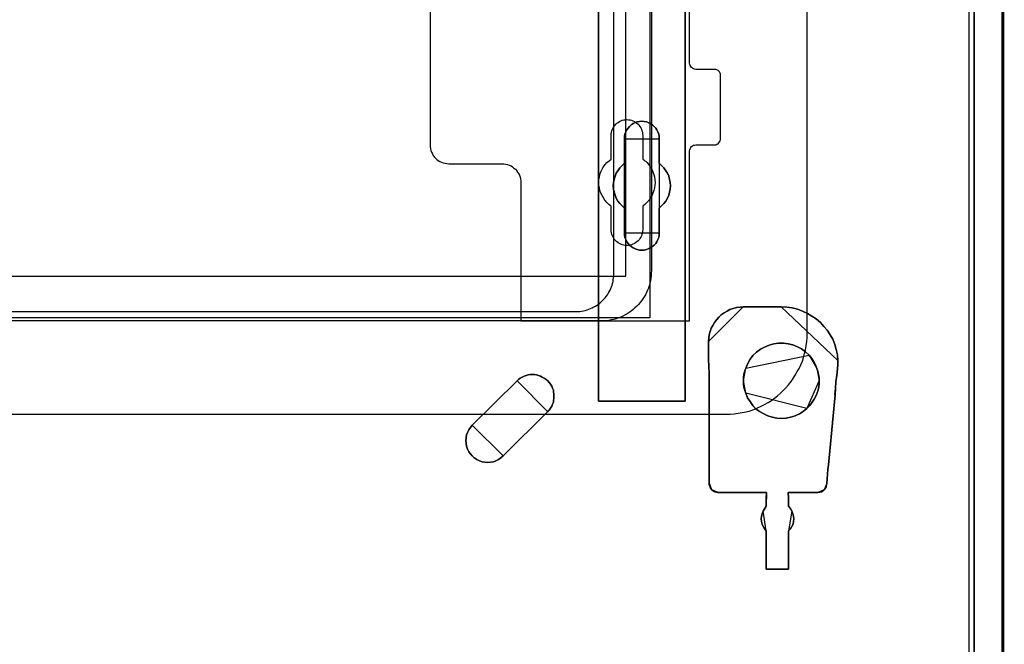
# Model space of a CAD drawing. Extents: x -631805 to -376315, y -40155 to 84873.
# Tile 21 of 256: x -617188 to -615622, y -37649 to -36656. Entities that reach past the tile are written whole.
import ezdxf

# ---------------------------------------------------------------- set-up
doc = ezdxf.new("R2010")
doc.units = 0
doc.header["$MEASUREMENT"] = 0
doc.layers.get('0').update_dxf_attribs({"color": 252})
for name, color, linetype in [('30', 7, 'Continuous'), ('5', 7, 'Continuous'), ('50', 7, 'Continuous')]:
    doc.layers.add(name, color=color, linetype=linetype)

# ---------------------------------------------------------------- blocks, each defined once
blk = doc.blocks.new('*U1009')
at = {"layer": '5', "color": 7}
for points in [[(448.001326, -801.193125), (448.001326, -20.806875)], [(443.311642, -20.805704), (443.311642, -801.191648)], [(443.311642, -801.191648), (443.311642, -20.805704)], [(397.375511, -523.253164), (397.375511, -648.762415), (397.375511, -673.216939), (397.375511, -743.189759), (397.375511, -748.275889), (396.756818, -748.275889), (384.176726, -748.275889), (383.558033, -748.275889), (383.558033, -743.189759), (383.558033, -435.658701)], [(383.557277, -435.658725), (383.557277, -743.18976), (383.557277, -748.275889), (384.176076, -748.275889), (396.758331, -748.275889), (397.377131, -748.275889), (397.377131, -743.18976), (397.377131, -743.18976), (397.377131, -673.216945), (397.377131, -648.762422), (397.377131, -523.253181)]]:
    blk.add_lwpolyline(points, dxfattribs=at)
at = {"layer": '5', "color": 59}
for points in [[(443.308991, -20.806406), (443.308991, -801.190946), (443.308991, -20.806406)], [(447.998674, -20.806406), (447.998674, -780.795001), (447.998674, -20.806406)]]:
    blk.add_lwpolyline(points, close=True, dxfattribs=at)
at = {"layer": '5', "color": 7}
for points in [[(383.557277, -743.18882), (383.557277, -435.65812), (383.557277, -743.18882)], [(397.37448, -673.21447), (397.37448, -743.18882), (397.37448, -673.21447)], [(393.251425, -721.510155), (393.199865, -721.869837), (393.148306, -722.229519), (392.993627, -722.537818), (392.838948, -722.8975), (392.684269, -723.154415), (392.42647, -723.462714), (392.168672, -723.668247), (391.859314, -723.873779), (391.498397, -724.027929), (391.189039, -724.130695), (390.828121, -724.233461), (390.467204, -724.233461), (390.106286, -724.233461), (389.745369, -724.130695), (389.436011, -724.027929), (389.075093, -723.873779), (388.765735, -723.668247), (388.507937, -723.462714), (388.301699, -723.154415), (388.09546, -722.8975), (387.940781, -722.537818), (387.786102, -722.229519), (387.734542, -721.869837), (387.734542, -721.510155), (387.734542, -717.553654), (387.322065, -717.193972), (386.961148, -716.83429), (386.65179, -716.423225), (386.393991, -715.960777), (386.239313, -715.498329), (386.084634, -715.03588), (385.981514, -714.522049), (385.929955, -714.008218), (385.981514, -713.494386), (386.084634, -712.980555), (386.239313, -712.466724), (386.393991, -712.004276), (386.65179, -711.59321), (386.961148, -711.130762), (387.322065, -710.77108), (387.734542, -710.411398), (387.734542, -706.50628), (387.734542, -706.146598), (387.786102, -705.786916), (387.940781, -705.427234), (388.09546, -705.118936), (388.301699, -704.810637), (388.507937, -704.553721), (388.765735, -704.296806), (389.075093, -704.091273), (389.436011, -703.937124), (389.745369, -703.834357), (390.106286, -703.782974), (390.467204, -703.731591), (390.828121, -703.782974), (391.189039, -703.834357), (391.498397, -703.937124), (391.859314, -704.091273), (392.168672, -704.296806), (392.42647, -704.553721), (392.684269, -704.810637), (392.838948, -705.118936), (392.993627, -705.427234), (393.148306, -705.786916), (393.199865, -706.146598), (393.251425, -706.50628), (393.251425, -710.411398), (393.612342, -710.77108), (393.97326, -711.130762), (394.282618, -711.59321), (394.540416, -712.004276), (394.746655, -712.466724), (394.849774, -712.980555), (394.952893, -713.494386), (395.004453, -714.008218), (394.952893, -714.522049), (394.849774, -715.03588), (394.746655, -715.498329), (394.540416, -715.960777), (394.282618, -716.423225), (393.97326, -716.83429), (393.612342, -717.193972), (393.251425, -717.553654), (393.251425, -721.510155)], [(393.251425, -717.553654), (393.612342, -717.193972), (393.97326, -716.83429), (394.282618, -716.423225), (394.540416, -715.960777), (394.746655, -715.498329), (394.849774, -715.03588), (394.952893, -714.522049), (395.004453, -714.008218), (394.952893, -713.494386), (394.849774, -712.980555), (394.746655, -712.466724), (394.540416, -712.004276), (394.282618, -711.59321), (393.97326, -711.130762), (393.612342, -710.77108), (393.251425, -710.411398), (393.251425, -706.50628), (393.199865, -706.146598), (393.148306, -705.786916), (392.993627, -705.427234), (392.838948, -705.118936), (392.684269, -704.810637), (392.42647, -704.553721), (392.168672, -704.296806), (391.859314, -704.091273), (391.498397, -703.937124), (391.189039, -703.834357), (390.828121, -703.782974), (390.467204, -703.731591), (390.106286, -703.782974), (389.745369, -703.834357), (389.436011, -703.937124), (389.075093, -704.091273), (388.765735, -704.296806), (388.507937, -704.553721), (388.301699, -704.810637), (388.09546, -705.118936), (387.940781, -705.427234), (387.786102, -705.786916), (387.734542, -706.146598), (387.734542, -706.50628), (387.734542, -710.411398), (387.322065, -710.77108), (386.961148, -711.130762), (386.65179, -711.59321), (386.393991, -712.004276), (386.239313, -712.466724), (386.084634, -712.980555), (385.981514, -713.494386), (385.929955, -714.008218), (385.981514, -714.522049), (386.084634, -715.03588), (386.239313, -715.498329), (386.393991, -715.960777), (386.65179, -716.423225), (386.961148, -716.83429), (387.322065, -717.193972), (387.734542, -717.553654), (387.734542, -721.510155), (387.734542, -721.869837), (387.786102, -722.229519), (387.940781, -722.537818), (388.09546, -722.8975), (388.301699, -723.154415), (388.507937, -723.462714), (388.765735, -723.668247), (389.075093, -723.873779), (389.436011, -724.027929), (389.745369, -724.130695), (390.106286, -724.233461), (390.467204, -724.233461), (390.828121, -724.233461), (391.189039, -724.130695), (391.498397, -724.027929), (391.859314, -723.873779), (392.168672, -723.668247), (392.42647, -723.462714), (392.684269, -723.154415), (392.838948, -722.8975), (392.993627, -722.537818), (393.148306, -722.229519), (393.199865, -721.869837), (393.251425, -721.510155), (393.251425, -717.553654)], [(393.251425, -717.553654), (393.612342, -717.193972), (393.97326, -716.83429), (394.282618, -716.423225), (394.540416, -715.960777), (394.746655, -715.498329), (394.849774, -715.03588), (394.952893, -714.522049), (395.004453, -714.008218), (394.952893, -713.494386), (394.849774, -712.980555), (394.746655, -712.466724), (394.540416, -712.004276), (394.282618, -711.59321), (393.97326, -711.130762), (393.612342, -710.77108), (393.251425, -710.411398), (393.251425, -706.50628), (393.199865, -706.146598), (393.148306, -705.786916), (392.993627, -705.427234), (392.838948, -705.118936), (392.684269, -704.810637), (392.42647, -704.553721), (392.168672, -704.296806), (391.859314, -704.091273), (391.498397, -703.937124), (391.189039, -703.834357), (390.828121, -703.782974), (390.467204, -703.731591), (390.106286, -703.782974), (389.745369, -703.834357), (389.436011, -703.937124), (389.075093, -704.091273), (388.765735, -704.296806), (388.507937, -704.553721), (388.301699, -704.810637), (388.09546, -705.118936), (387.940781, -705.427234), (387.786102, -705.786916), (387.734542, -706.146598), (387.734542, -706.50628), (387.734542, -710.411398), (387.322065, -710.77108), (386.961148, -711.130762), (386.65179, -711.59321), (386.393991, -712.004276), (386.239313, -712.466724), (386.084634, -712.980555), (385.981514, -713.494386), (385.929955, -714.008218), (385.981514, -714.522049), (386.084634, -715.03588), (386.239313, -715.498329), (386.393991, -715.960777), (386.65179, -716.423225), (386.961148, -716.83429), (387.322065, -717.193972), (387.734542, -717.553654), (387.734542, -721.510155), (387.734542, -721.869837), (387.786102, -722.229519), (387.940781, -722.537818), (388.09546, -722.8975), (388.301699, -723.154415), (388.507937, -723.462714), (388.765735, -723.668247), (389.075093, -723.873779), (389.436011, -724.027929), (389.745369, -724.130695), (390.106286, -724.233461), (390.467204, -724.233461), (390.828121, -724.233461), (391.189039, -724.130695), (391.498397, -724.027929), (391.859314, -723.873779), (392.168672, -723.668247), (392.42647, -723.462714), (392.684269, -723.154415), (392.838948, -722.8975), (392.993627, -722.537818), (393.148306, -722.229519), (393.199865, -721.869837), (393.251425, -721.510155), (393.251425, -717.553654)], [(393.252118, -706.509486), (393.200534, -706.149388), (393.14895, -705.789291), (392.994199, -705.429193), (392.839448, -705.120539), (392.684697, -704.811884), (392.426778, -704.554671), (392.16886, -704.297459), (391.859357, -704.091689), (391.498271, -703.937361), (391.188769, -703.834476), (390.827683, -703.783034), (390.466597, -703.731591), (390.105511, -703.783034), (389.744425, -703.834476), (389.434922, -703.937361), (389.073836, -704.091689), (388.764334, -704.297459), (388.506415, -704.554671), (388.30008, -704.811884), (388.093746, -705.120539), (387.938994, -705.429193), (387.784243, -705.789291), (387.73266, -706.149388), (387.73266, -706.509486), (393.252118, -706.509486)], [(387.73266, -710.412839), (387.73266, -706.506838), (387.73266, -710.412839)], [(393.249467, -706.506838), (393.249467, -710.412839), (393.249467, -706.506838)], [(387.735311, -710.41019), (387.322658, -710.769994), (386.961587, -711.129798), (386.652097, -711.592402), (386.394189, -712.003606), (386.239444, -712.466211), (386.084699, -712.980216), (385.981536, -713.494221), (385.929955, -714.008226), (385.981536, -714.522232), (386.084699, -715.036237), (386.239444, -715.498841), (386.394189, -715.961446), (386.652097, -716.424051), (386.961587, -716.835255), (387.322658, -717.195058), (387.735311, -717.554862), (387.735311, -710.41019)], [(393.249467, -717.554862), (393.610787, -717.195058), (393.972108, -716.835255), (394.281812, -716.424051), (394.539898, -715.961446), (394.746367, -715.498841), (394.849601, -715.036237), (394.952836, -714.522232), (395.004453, -714.008226), (394.952836, -713.494221), (394.849601, -712.980216), (394.746367, -712.466211), (394.539898, -712.003606), (394.281812, -711.592402), (393.972108, -711.129798), (393.610787, -710.769994), (393.249467, -710.41019), (393.249467, -717.554862)], [(387.73266, -721.508529), (387.73266, -717.552214), (387.73266, -721.508529)], [(393.249467, -717.552214), (393.249467, -721.508529), (393.249467, -717.552214)], [(387.73266, -721.505881), (387.73266, -721.866127), (387.784243, -722.226374), (387.938994, -722.535157), (388.093746, -722.895403), (388.30008, -723.152722), (388.506415, -723.461505), (388.764334, -723.66736), (389.073836, -723.873215), (389.434922, -724.027606), (389.744425, -724.130534), (390.105511, -724.233461), (390.466597, -724.233461), (390.827683, -724.233461), (391.188769, -724.130534), (391.498271, -724.027606), (391.859357, -723.873215), (392.16886, -723.66736), (392.426778, -723.461505), (392.684697, -723.152722), (392.839448, -722.895403), (392.994199, -722.535157), (393.14895, -722.226374), (393.200534, -721.866127), (393.252118, -721.505881), (387.73266, -721.505881)], [(406.605389, -733.27155), (406.089552, -733.322953), (405.522131, -733.374357), (405.006294, -733.528568), (404.490456, -733.682778), (404.026203, -733.939796), (403.561949, -734.196814), (403.097696, -734.505235), (402.73661, -734.86506), (402.375524, -735.276288), (402.014438, -735.73892), (401.756519, -736.201552), (401.498601, -736.664184), (401.343849, -737.178219), (401.189098, -737.692254), (401.137515, -738.20629), (401.085931, -738.771729), (406.605389, -733.27155)], [(401.189049, -747.503188), (401.189049, -758.703539), (401.189049, -759.320072), (401.189049, -759.936605), (401.189049, -760.553138), (401.189049, -761.169671), (401.189049, -761.477937), (401.292167, -761.786204), (401.395285, -762.09447), (401.601521, -762.351359), (401.807757, -762.505492), (402.065552, -762.659626), (402.323347, -762.711004), (402.581142, -762.762381), (410.314993, -762.762381), (410.314993, -762.762381), (410.314993, -762.762381), (410.314993, -762.967892), (410.263434, -763.48167), (410.263434, -764.971625), (410.005639, -765.331269), (409.747844, -765.742291), (409.593167, -766.153313), (409.490049, -766.564335), (409.43849, -766.975357), (409.490049, -767.386379), (409.593167, -767.797401), (409.747844, -768.208423), (409.95408, -768.568068), (410.263434, -768.876334), (410.263434, -774.990287), (413.821006, -774.990287), (413.821006, -768.876334), (414.13036, -768.568068), (414.336596, -768.208423), (414.542832, -767.797401), (414.594391, -767.386379), (414.64595, -766.975357), (414.594391, -766.564335), (414.491273, -766.153313), (414.336596, -765.742291), (414.13036, -765.331269), (413.821006, -764.971625), (413.821006, -763.48167), (413.769447, -762.967892), (413.769447, -762.762381), (413.769447, -762.762381), (413.769447, -762.762381), (418.461316, -762.762381), (418.77067, -762.711004), (419.028465, -762.659626), (419.286261, -762.505492), (419.492497, -762.351359), (419.647174, -762.145848), (419.801851, -761.888959), (419.85341, -761.580693), (419.904969, -761.323804), (419.956528, -760.604516), (420.008087, -759.833849), (420.059646, -759.114561), (420.162764, -758.395272), (421.193944, -747.246299), (421.245503, -746.218744), (421.348621, -745.191189), (421.503298, -744.112256), (421.606416, -743.084701), (421.657975, -742.41679), (421.657975, -741.800257), (421.606416, -740.875458), (421.40018, -740.053414), (421.142385, -739.23137), (420.833031, -738.409325), (420.420559, -737.690037), (419.956528, -736.970748), (419.440938, -736.354215), (418.873788, -735.737682), (418.203521, -735.172527), (417.533254, -734.710127), (416.811428, -734.299105), (416.038043, -733.939461), (415.213099, -733.631194), (414.388155, -733.425683), (413.511652, -733.322928), (412.635149, -733.27155), (406.602745, -733.27155), (406.087155, -733.322928), (405.520006, -733.374305), (405.004415, -733.528439), (404.488825, -733.682572), (404.024794, -733.939461), (403.560763, -734.19635), (403.096732, -734.504616), (402.735819, -734.86426), (402.374906, -735.275282), (402.013993, -735.737682), (401.756198, -736.200082), (401.498403, -736.662482), (401.343726, -737.176259), (401.189049, -737.690037), (401.13749, -738.203814), (401.085931, -738.76897), (401.085931, -741.594746), (401.189049, -743.906745), (401.189049, -747.503188)], [(401.085931, -741.594746), (401.085931, -738.76897), (401.13749, -738.203814), (401.189049, -737.690037), (401.343726, -737.176259), (401.498403, -736.662482), (401.756198, -736.200082), (402.013993, -735.737682), (402.374906, -735.275282), (402.735819, -734.86426), (403.096732, -734.504616), (403.560763, -734.19635), (404.024794, -733.939461), (404.488825, -733.682572), (405.004415, -733.528439), (405.520006, -733.374305), (406.087155, -733.322928), (406.602745, -733.27155), (412.635149, -733.27155), (413.511652, -733.322928), (414.388155, -733.425683), (415.213099, -733.631194), (416.038043, -733.939461), (416.811428, -734.299105), (417.533254, -734.710127), (418.203521, -735.172527), (418.873788, -735.737682), (419.440938, -736.354215), (419.956528, -736.970748), (420.420559, -737.690037), (420.833031, -738.409325), (421.142385, -739.23137), (421.40018, -740.053414), (421.606416, -740.875458), (421.657975, -741.800257), (421.657975, -742.41679), (421.606416, -743.084701), (421.503298, -744.112256), (421.348621, -745.191189), (421.245503, -746.218744), (421.193944, -747.246299), (420.162764, -758.395272), (420.059646, -759.114561), (420.008087, -759.833849), (419.956528, -760.604516), (419.904969, -761.323804), (419.85341, -761.580693), (419.801851, -761.888959), (419.647174, -762.145848), (419.492497, -762.351359), (419.286261, -762.505492), (419.028465, -762.659626), (418.77067, -762.711004), (418.461316, -762.762381), (413.769447, -762.762381), (413.769447, -762.762381), (413.769447, -762.762381), (413.769447, -762.967892), (413.821006, -763.48167), (413.821006, -764.971625), (414.13036, -765.331269), (414.336596, -765.742291), (414.491273, -766.153313), (414.594391, -766.564335), (414.64595, -766.975357), (414.594391, -767.386379), (414.542832, -767.797401), (414.336596, -768.208423), (414.13036, -768.568068), (413.821006, -768.876334), (413.821006, -774.990287), (410.263434, -774.990287), (410.263434, -768.876334), (409.95408, -768.568068), (409.747844, -768.208423), (409.593167, -767.797401), (409.490049, -767.386379), (409.43849, -766.975357), (409.490049, -766.564335), (409.593167, -766.153313), (409.747844, -765.742291), (410.005639, -765.331269), (410.263434, -764.971625), (410.263434, -763.48167), (410.314993, -762.967892), (410.314993, -762.762381), (410.314993, -762.762381), (410.314993, -762.762381), (402.581142, -762.762381), (402.323347, -762.711004), (402.065552, -762.659626), (401.807757, -762.505492), (401.601521, -762.351359), (401.395285, -762.09447), (401.292167, -761.786204), (401.189049, -761.477937), (401.189049, -761.169671), (401.189049, -760.553138), (401.189049, -759.936605), (401.189049, -759.320072), (401.189049, -758.703539), (401.189049, -747.503188), (401.189049, -743.906745), (401.085931, -741.594746)], [(412.636497, -733.27155), (406.602738, -733.27155), (412.636497, -733.27155)], [(421.657975, -741.803845), (421.606408, -740.878656), (421.400143, -740.056266), (421.14231, -739.233876), (420.832912, -738.411486), (420.42038, -737.691895), (419.956282, -736.972304), (419.440618, -736.355512), (418.873387, -735.738719), (418.203023, -735.173326), (417.532659, -734.710732), (416.810729, -734.299537), (416.037232, -733.939742), (415.212169, -733.631345), (414.387106, -733.425748), (413.510476, -733.322949), (412.633846, -733.27155), (421.657975, -741.803845)], [(401.085931, -741.59729), (401.085931, -738.769081), (401.085931, -741.59729)], [(407.014058, -742.982436), (406.859365, -743.444882), (406.704672, -743.958711), (406.653108, -744.472541), (406.653108, -744.98637), (406.653108, -745.500199), (406.704672, -746.014029), (406.859365, -746.527858), (407.014058, -746.990305), (407.27188, -747.709666), (407.684395, -748.326261), (408.09691, -748.942856), (408.612554, -749.456685), (409.179762, -749.919132), (409.850099, -750.278812), (410.520435, -750.58711), (411.190772, -750.792642), (411.964238, -750.94679), (412.686139, -750.998173), (413.40804, -750.94679), (414.129941, -750.792642), (414.851842, -750.58711), (415.522179, -750.278812), (416.140952, -749.867749), (416.70816, -749.405302), (417.172239, -748.942856), (417.584754, -748.429027), (417.89414, -747.915197), (418.203526, -747.349985), (418.358219, -746.938922), (418.512912, -746.476475), (418.616041, -745.962646), (418.667606, -745.500199), (418.667606, -744.98637), (418.667606, -744.472541), (418.564477, -744.010094), (418.461348, -743.496265), (418.306655, -743.033819), (418.100398, -742.468606), (417.791011, -741.903394), (417.481625, -741.440948), (417.06911, -740.927118), (416.501902, -740.413289), (415.88313, -739.950843), (415.212793, -739.591162), (414.490892, -739.282864), (413.768991, -739.128716), (412.995525, -739.02595), (412.22206, -739.02595), (411.448594, -739.128716), (410.726693, -739.334247), (410.004792, -739.642545), (409.334455, -740.002226), (408.715682, -740.464672), (408.148474, -740.978501), (407.684395, -741.595096), (407.323445, -742.263075), (407.014058, -742.982436)], [(407.014058, -742.982436), (406.859365, -743.444882), (406.704672, -743.958711), (406.653108, -744.472541), (406.653108, -744.98637), (406.653108, -745.500199), (406.704672, -746.014029), (406.859365, -746.527858), (407.014058, -746.990305), (407.27188, -747.709666), (407.684395, -748.326261), (408.09691, -748.942856), (408.612554, -749.456685), (409.179762, -749.919132), (409.850099, -750.278812), (410.520435, -750.58711), (411.190772, -750.792642), (411.964238, -750.94679), (412.686139, -750.998173), (413.40804, -750.94679), (414.129941, -750.792642), (414.851842, -750.58711), (415.522179, -750.278812), (416.140952, -749.867749), (416.70816, -749.405302), (417.172239, -748.942856), (417.584754, -748.429027), (417.89414, -747.915197), (418.203526, -747.349985), (418.358219, -746.938922), (418.512912, -746.476475), (418.616041, -745.962646), (418.667606, -745.500199), (418.667606, -744.98637), (418.667606, -744.472541), (418.564477, -744.010094), (418.461348, -743.496265), (418.306655, -743.033819), (418.100398, -742.468606), (417.791011, -741.903394), (417.481625, -741.440948), (417.06911, -740.927118), (416.501902, -740.413289), (415.88313, -739.950843), (415.212793, -739.591162), (414.490892, -739.282864), (413.768991, -739.128716), (412.995525, -739.02595), (412.22206, -739.02595), (411.448594, -739.128716), (410.726693, -739.334247), (410.004792, -739.642545), (409.334455, -740.002226), (408.715682, -740.464672), (408.148474, -740.978501), (407.684395, -741.595096), (407.323445, -742.263075), (407.014058, -742.982436)], [(407.014058, -746.990305), (406.859365, -746.527858), (406.704672, -746.014029), (406.653108, -745.500199), (406.653108, -744.98637), (406.653108, -744.472541), (406.704672, -743.958711), (406.859365, -743.444882), (407.014058, -742.982436), (407.323445, -742.263075), (407.684395, -741.595096), (408.148474, -740.978501), (408.715682, -740.464672), (409.334455, -740.002226), (410.004792, -739.642545), (410.726693, -739.334247), (411.448594, -739.128716), (412.22206, -739.02595), (412.995525, -739.02595), (413.768991, -739.128716), (414.490892, -739.282864), (415.212793, -739.591162), (415.88313, -739.950843), (416.501902, -740.413289), (417.06911, -740.927118), (417.481625, -741.440948), (417.791011, -741.903394), (418.100398, -742.468606), (418.306655, -743.033819), (418.461348, -743.496265), (418.564477, -744.010094), (418.667606, -744.472541), (418.667606, -744.98637), (418.667606, -745.500199), (418.616041, -745.962646), (418.512912, -746.476475), (418.358219, -746.938922), (418.203526, -747.349985), (417.89414, -747.915197), (417.584754, -748.429027), (417.172239, -748.942856), (416.70816, -749.405302), (416.140952, -749.867749), (415.522179, -750.278812), (414.851842, -750.58711), (414.129941, -750.792642), (413.40804, -750.94679), (412.686139, -750.998173), (411.964238, -750.94679), (411.190772, -750.792642), (410.520435, -750.58711), (409.850099, -750.278812), (409.179762, -749.919132), (408.612554, -749.456685), (408.09691, -748.942856), (407.684395, -748.326261), (407.27188, -747.709666), (407.014058, -746.990305)], [(417.069031, -740.928309), (416.501804, -740.414158), (415.883011, -739.951422), (415.212652, -739.591516), (414.490727, -739.283025), (413.768803, -739.12878), (412.995312, -739.02595), (412.221821, -739.02595), (411.44833, -739.12878), (410.726405, -739.33444), (410.00448, -739.642931), (409.334121, -740.002837), (408.715329, -740.465573), (408.148102, -740.979724), (407.684007, -741.596705), (407.323045, -742.265102), (407.013649, -742.984913), (417.069031, -740.928309)], [(401.191972, -747.505282), (401.191972, -743.907501), (401.085931, -741.594642), (401.191972, -747.505282)], [(418.307065, -743.035228), (418.100284, -742.469689), (417.790112, -741.904151), (417.479941, -741.441438), (417.066379, -740.927312), (418.307065, -743.035228)], [(421.604954, -743.088191), (421.657975, -742.418954), (421.657975, -741.801196), (421.604954, -743.088191)], [(383.557277, -743.186172), (383.557277, -748.275889), (383.557277, -743.186172)], [(397.37448, -743.186172), (397.37448, -748.275889), (397.37448, -743.186172)], [(407.0163, -742.982265), (406.860646, -743.444874), (406.704992, -743.958884), (406.653108, -744.472894), (406.653108, -744.986904), (407.0163, -742.982265)], [(418.667606, -744.986904), (418.667606, -744.472608), (418.563836, -744.009742), (418.460067, -743.495446), (418.304414, -743.03258), (418.667606, -744.986904)], [(421.607605, -743.085543), (421.503552, -744.113412), (421.347472, -745.192674), (421.243419, -746.220543), (421.191392, -747.248413), (421.607605, -743.085543)], [(370.619867, -745.037453), (363.504758, -752.077269), (363.195406, -752.436968), (362.937612, -752.796667), (362.731377, -753.207751), (362.5767, -753.618835), (362.525142, -754.081305), (362.473583, -754.543775), (362.525142, -754.954859), (362.5767, -755.417328), (362.731377, -755.879798), (362.937612, -756.290882), (363.195406, -756.650581), (363.504758, -756.958894), (363.814111, -757.267207), (364.226581, -757.524135), (364.639051, -757.729677), (365.051521, -757.883834), (365.51555, -757.935219), (365.979579, -757.986605), (366.392049, -757.935219), (366.856078, -757.883834), (367.268548, -757.729677), (367.681018, -757.524135), (368.041929, -757.267207), (368.402841, -756.958894), (375.51795, -749.919077), (375.724185, -749.66215), (375.93042, -749.353837), (376.136655, -749.045523), (376.239773, -748.73721), (376.394449, -748.428897), (376.446008, -748.120584), (376.497566, -747.812271), (376.497566, -747.452572), (376.497566, -747.144259), (376.446008, -746.78456), (376.394449, -746.476247), (376.239773, -746.167934), (376.136655, -745.859621), (375.93042, -745.551308), (375.724185, -745.29438), (375.51795, -745.037453), (375.260156, -744.780525), (374.950804, -744.574983), (374.641451, -744.420826), (374.332098, -744.26667), (374.022746, -744.163899), (373.713393, -744.061128), (373.404041, -744.009742), (373.043129, -744.009742), (372.733777, -744.009742), (372.372865, -744.061128), (372.063513, -744.163899), (371.75416, -744.26667), (371.444808, -744.420826), (371.135455, -744.574983), (370.877661, -744.780525), (370.619867, -745.037453)], [(370.619867, -745.037453), (363.504758, -752.077269), (363.195406, -752.436968), (362.937612, -752.796667), (362.731377, -753.207751), (362.5767, -753.618835), (362.525142, -754.081305), (362.473583, -754.543775), (362.525142, -754.954859), (362.5767, -755.417328), (362.731377, -755.879798), (362.937612, -756.290882), (363.195406, -756.650581), (363.504758, -756.958894), (363.814111, -757.267207), (364.226581, -757.524135), (364.639051, -757.729677), (365.051521, -757.883834), (365.51555, -757.935219), (365.979579, -757.986605), (366.392049, -757.935219), (366.856078, -757.883834), (367.268548, -757.729677), (367.681018, -757.524135), (368.041929, -757.267207), (368.402841, -756.958894), (375.51795, -749.919077), (375.724185, -749.66215), (375.93042, -749.353837), (376.136655, -749.045523), (376.239773, -748.73721), (376.394449, -748.428897), (376.446008, -748.120584), (376.497566, -747.812271), (376.497566, -747.452572), (376.497566, -747.144259), (376.446008, -746.78456), (376.394449, -746.476247), (376.239773, -746.167934), (376.136655, -745.859621), (375.93042, -745.551308), (375.724185, -745.29438), (375.51795, -745.037453), (375.260156, -744.780525), (374.950804, -744.574983), (374.641451, -744.420826), (374.332098, -744.26667), (374.022746, -744.163899), (373.713393, -744.061128), (373.404041, -744.009742), (373.043129, -744.009742), (372.733777, -744.009742), (372.372865, -744.061128), (372.063513, -744.163899), (371.75416, -744.26667), (371.444808, -744.420826), (371.135455, -744.574983), (370.877661, -744.780525), (370.619867, -745.037453)], [(363.504758, -752.077269), (370.619867, -745.037453), (370.877661, -744.780525), (371.135455, -744.574983), (371.444808, -744.420826), (371.75416, -744.26667), (372.063513, -744.163899), (372.372865, -744.061128), (372.733777, -744.009742), (373.043129, -744.009742), (373.404041, -744.009742), (373.713393, -744.061128), (374.022746, -744.163899), (374.332098, -744.26667), (374.641451, -744.420826), (374.950804, -744.574983), (375.260156, -744.780525), (375.51795, -745.037453), (375.724185, -745.29438), (375.93042, -745.551308), (376.136655, -745.859621), (376.239773, -746.167934), (376.394449, -746.476247), (376.446008, -746.78456), (376.497566, -747.144259), (376.497566, -747.452572), (376.497566, -747.812271), (376.446008, -748.120584), (376.394449, -748.428897), (376.239773, -748.73721), (376.136655, -749.045523), (375.93042, -749.353837), (375.724185, -749.66215), (375.51795, -749.919077), (368.402841, -756.958894), (368.041929, -757.267207), (367.681018, -757.524135), (367.268548, -757.729677), (366.856078, -757.883834), (366.392049, -757.935219), (365.979579, -757.986605), (365.51555, -757.935219), (365.051521, -757.883834), (364.639051, -757.729677), (364.226581, -757.524135), (363.814111, -757.267207), (363.504758, -756.958894), (363.195406, -756.650581), (362.937612, -756.290882), (362.731377, -755.879798), (362.5767, -755.417328), (362.525142, -754.954859), (362.473583, -754.543775), (362.525142, -754.081305), (362.5767, -753.618835), (362.731377, -753.207751), (362.937612, -752.796667), (363.195406, -752.436968), (363.504758, -752.077269)], [(363.502185, -752.078613), (370.620218, -745.037219), (363.502185, -752.078613)], [(375.517567, -749.920382), (375.723882, -749.663398), (375.930198, -749.355016), (376.136514, -749.046635), (376.239672, -748.738254), (376.394409, -748.429873), (376.445987, -748.121492), (376.497566, -747.81311), (376.497566, -747.453332), (376.497566, -747.144951), (376.445987, -746.785173), (376.394409, -746.476792), (376.239672, -746.168411), (376.136514, -745.860029), (375.930198, -745.551648), (375.723882, -745.294664), (375.517567, -745.037679), (375.259672, -744.780695), (374.950198, -744.575108), (374.640725, -744.420917), (374.331251, -744.266726), (374.021777, -744.163933), (373.712304, -744.061139), (373.40283, -744.009742), (373.041777, -744.009742), (372.732304, -744.009742), (372.371251, -744.061139), (372.061778, -744.163933), (371.752304, -744.266726), (371.44283, -744.420917), (371.133357, -744.575108), (370.875462, -744.780695), (370.617567, -745.037679), (375.517567, -749.920382)], [(406.653108, -744.984256), (406.653108, -745.498945), (406.704992, -746.013634), (406.860646, -746.528323), (407.0163, -746.991543), (406.653108, -744.984256)], [(416.705838, -749.406644), (417.170468, -748.943836), (417.583471, -748.429604), (417.893224, -747.915373), (418.202977, -747.349719), (418.357853, -746.938334), (418.512729, -746.475526), (418.61598, -745.961295), (418.667606, -745.498487), (418.667606, -744.984256), (416.705838, -749.406644)], [(384.177619, -748.273241), (383.557277, -748.273241), (384.177619, -748.273241)], [(396.756788, -748.273241), (384.177619, -748.273241), (396.756788, -748.273241)], [(396.754137, -748.273241), (397.377131, -748.273241), (396.754137, -748.273241)], [(401.189321, -758.70425), (401.189321, -747.502634), (401.189321, -758.70425)], [(407.013649, -746.988895), (407.27149, -747.708509), (407.684037, -748.325321), (408.096583, -748.942133), (408.612266, -749.456143), (409.179517, -749.918752), (409.849905, -750.278559), (410.520293, -750.586965), (411.190681, -750.792569), (411.964206, -750.946772), (412.686162, -750.998173), (413.408118, -750.946772), (414.130074, -750.792569), (414.852031, -750.586965), (415.522419, -750.278559), (416.141238, -749.867351), (416.70849, -749.404742), (407.013649, -746.988895)], [(420.160139, -758.397066), (421.194043, -747.245764), (420.160139, -758.397066)], [(375.516683, -749.917734), (368.401301, -756.959128), (375.516683, -749.917734)], [(363.504951, -752.075965), (363.195541, -752.435743), (362.937699, -752.795521), (362.731425, -753.206696), (362.57672, -753.617871), (362.525151, -754.080443), (362.473583, -754.543014), (362.525151, -754.954189), (362.57672, -755.416761), (362.731425, -755.879333), (362.937699, -756.290508), (363.195541, -756.650286), (363.504951, -756.958667), (363.814362, -757.267049), (364.226909, -757.524033), (364.639457, -757.72962), (365.052004, -757.883811), (365.51612, -757.935208), (365.980236, -757.986605), (366.392783, -757.935208), (366.856899, -757.883811), (367.269446, -757.72962), (367.681994, -757.524033), (368.042973, -757.267049), (368.403952, -756.958667), (363.504951, -752.075965)], [(401.189321, -761.169664), (401.189321, -760.552649), (401.189321, -759.935633), (401.189321, -759.318617), (401.189321, -758.701601), (401.189321, -761.169664)], [(420.16279, -758.394418), (420.05887, -759.114432), (420.006909, -759.834446), (419.954949, -760.60589), (419.902989, -761.325904), (420.16279, -758.394418)], [(401.189321, -761.169664), (401.189321, -761.47846), (401.292712, -761.787256), (401.396102, -762.096051), (401.602883, -762.353381), (401.189321, -761.169664)], [(401.600232, -762.350733), (401.807292, -762.505649), (402.066117, -762.660565), (402.324942, -762.712204), (402.583767, -762.763842), (401.600232, -762.350733)], [(418.458174, -762.763842), (418.768345, -762.712204), (419.026821, -762.660565), (419.285297, -762.505649), (419.492078, -762.350733), (418.458174, -762.763842)], [(419.489427, -762.353381), (419.645507, -762.147356), (419.801586, -761.889825), (419.853613, -761.580787), (419.90564, -761.323256), (419.489427, -762.353381)], [(402.581116, -762.761194), (410.31684, -762.761194), (402.581116, -762.761194)], [(410.261169, -764.972388), (410.261169, -763.481118), (410.31684, -762.966887), (410.31684, -762.761194), (410.31684, -762.761194), (410.31684, -762.761194), (410.261169, -764.972388)], [(413.76849, -762.761194), (418.460825, -762.761194), (413.76849, -762.761194)], [(413.821511, -764.972388), (413.821511, -763.481118), (413.76849, -762.966887), (413.76849, -762.761194), (413.76849, -762.761194), (413.76849, -762.761194), (413.821511, -764.972388)], [(409.746867, -765.740347), (409.591782, -766.151894), (409.488391, -766.56344), (409.436696, -766.974987), (409.488391, -767.386533), (409.591782, -767.798079), (409.746867, -768.209626), (409.953648, -768.569729), (410.26382, -768.878389), (409.746867, -765.740347)], [(410.26382, -764.96974), (410.005343, -765.330592), (409.746867, -765.742995), (410.26382, -764.96974)], [(414.338463, -765.742995), (414.130622, -765.330592), (413.81886, -764.96974), (414.338463, -765.742995)], [(413.81886, -768.878389), (414.129031, -768.569729), (414.335812, -768.209626), (414.542593, -767.798079), (414.594288, -767.386533), (414.645983, -766.974987), (414.594288, -766.56344), (414.490897, -766.151894), (414.335812, -765.740347), (413.81886, -768.878389)], [(410.261169, -774.990287), (410.261169, -768.875741), (410.261169, -774.990287)], [(413.81886, -768.875741), (413.81886, -774.990287), (413.81886, -768.875741)], [(410.261169, -774.987639), (413.821511, -774.987639), (410.261169, -774.987639)]]:
    blk.add_lwpolyline(points, close=True, dxfattribs=at)
at = {"layer": '50', "color": 7}
for points in [[(447.768034, -801.133213), (447.768034, -20.558787)], [(442.54019, -801.136518), (442.54019, -20.552831)], [(43.917459, -750.333491), (403.826716, -750.333491), (404.494261, -750.333491), (405.161806, -750.282147), (405.778001, -750.179459), (406.445545, -750.076771), (407.06174, -749.922739), (407.677935, -749.768706), (408.29413, -749.56333), (408.858976, -749.30661), (409.423821, -749.049889), (409.988667, -748.793169), (410.553512, -748.485104), (411.067008, -748.125696), (411.580504, -747.766287), (412.04265, -747.406878), (412.504797, -746.996126), (412.966943, -746.534029), (413.37774, -746.123276), (413.788536, -745.66118), (414.199333, -745.147739), (414.55878, -744.634298), (414.866878, -744.120857), (415.174975, -743.556072), (415.483073, -743.042631), (415.739821, -742.477846), (415.996569, -741.913061), (416.201967, -741.296932), (416.356016, -740.680803), (416.510064, -740.064674), (416.612764, -739.448545), (416.715463, -738.781072), (416.766812, -738.113599), (416.766812, -737.446126), (416.766812, -423.785117)], [(55.98194, -85.921426), (391.762235, -85.921426), (391.762235, -735.000783), (55.98194, -735.000783), (55.98194, -85.921426)], [(59.825943, -728.385739), (387.918232, -728.385739), (387.918232, -441.457538), (59.825943, -441.457538), (59.825943, -728.385739)]]:
    blk.add_lwpolyline(points, dxfattribs=at)
blk = doc.blocks.new('*U1034')
at = {"layer": '50', "color": 7}
for points in [[(392.000828, -668.474215), (392.000828, -727.491012), (391.979828, -727.911359), (391.958828, -728.310689), (391.916828, -728.710019), (391.832828, -729.10935), (391.748828, -729.50868), (391.643828, -729.886993), (391.517828, -730.265305), (391.370828, -730.622601), (391.202828, -730.979896), (391.034827, -731.316174), (390.845827, -731.652452), (390.635827, -731.98873), (390.404827, -732.303991), (390.173827, -732.598234), (389.921826, -732.892478), (389.648826, -733.165704), (389.375826, -733.417912), (389.081826, -733.670121), (388.787825, -733.922329), (388.472825, -734.132503), (388.136825, -734.342677), (387.800824, -734.531833), (387.464824, -734.720989), (387.107824, -734.868111), (386.750823, -735.015233), (386.372823, -735.141337), (385.994823, -735.246424), (385.595822, -735.330493), (385.217822, -735.414563), (384.818821, -735.456598), (384.419821, -735.498632), (383.999821, -735.498632), (64.001505, -735.498632)], [(67.968952, -734.007732), (379.969373, -734.007732), (380.284376, -733.986714), (380.599379, -733.965696), (380.893383, -733.923661), (381.187386, -733.881625), (381.481389, -733.818572), (381.775392, -733.734501), (382.048395, -733.629412), (382.321398, -733.524323), (382.594401, -733.419235), (382.846404, -733.27211), (383.098407, -733.146004), (383.35041, -732.977862), (383.581412, -732.80972), (383.812415, -732.641577), (384.022417, -732.452418), (384.232419, -732.24224), (384.442422, -732.05308), (384.631424, -731.821885), (384.820426, -731.59069), (384.988428, -731.359494), (385.135429, -731.128299), (385.282431, -730.876086), (385.408432, -730.602855), (385.534434, -730.350642), (385.639435, -730.077411), (385.744436, -729.80418), (385.828437, -729.509931), (385.891437, -729.215683), (385.933438, -728.921434), (385.975438, -728.627186), (385.996439, -728.311919), (386.017439, -727.996653), (386.017439, -592.999588)]]:
    blk.add_lwpolyline(points, dxfattribs=at)
blk = doc.blocks.new('*U1035')
at = {"layer": '30', "color": 7}
for points in [[(356.795062, -613.503202), (356.795062, -707.493038), (356.817439, -707.785701), (356.862192, -708.078364), (356.929322, -708.371027), (357.018828, -708.641178), (357.153087, -708.911328), (357.287346, -709.158966), (357.466359, -709.384091), (357.667748, -709.609217), (357.869137, -709.789317), (358.092902, -709.969417), (358.339044, -710.127005), (358.607563, -710.239568), (358.876081, -710.35213), (359.166976, -710.419668), (359.480248, -710.464693), (359.771143, -710.487205), (368.251854, -710.487205), (368.542749, -710.509718), (368.856021, -710.554743), (369.124539, -710.622281), (369.393058, -710.734843), (369.661577, -710.847406), (369.907719, -711.004994), (370.131484, -711.185094), (370.355249, -711.365194), (370.534262, -711.59032), (370.713274, -711.815445), (370.86991, -712.063083), (371.004169, -712.333233), (371.093675, -712.603384), (371.160805, -712.896047), (371.205558, -713.18871), (371.227935, -713.481373), (371.227935, -735.498632), (398.057414, -735.498632), (398.057414, -708.506102), (398.07979, -708.280977), (398.14692, -708.100877), (398.236426, -707.920776), (398.370685, -707.763189), (398.504945, -707.650626), (398.683957, -707.560576), (398.862969, -707.515551), (399.064358, -707.493038), (402.062815, -707.493038), (402.241828, -707.470526), (402.42084, -707.402988), (402.599852, -707.312938), (402.734112, -707.177863), (402.845995, -707.020275), (402.935501, -706.862687), (402.980254, -706.660074), (403.00263, -706.457462), (403.00263, -696.439383), (402.980254, -696.259283), (402.935501, -696.079183), (402.845995, -695.899082), (402.734112, -695.764007), (402.599852, -695.651444), (402.42084, -695.561394), (402.241828, -695.516369), (402.062815, -695.493857), (399.064358, -695.493857), (398.862969, -695.471344), (398.683957, -695.403807), (398.504945, -695.313756), (398.370685, -695.178681), (398.236426, -695.043606), (398.14692, -694.863506), (398.07979, -694.683405), (398.057414, -694.480793), (398.057414, -626.515448)], [(356.795062, -613.503202), (356.795062, -707.493038), (356.817439, -707.785701), (356.862192, -708.078364), (356.929322, -708.371027), (357.018828, -708.641178), (357.153087, -708.911328), (357.287346, -709.158966), (357.466359, -709.384091), (357.667748, -709.609217), (357.869137, -709.789317), (358.092902, -709.969417), (358.339044, -710.127005), (358.607563, -710.239568), (358.876081, -710.35213), (359.166976, -710.419668), (359.480248, -710.464693), (359.771143, -710.487205), (368.251854, -710.487205), (368.542749, -710.509718), (368.856021, -710.554743), (369.124539, -710.622281), (369.393058, -710.734843), (369.661577, -710.847406), (369.907719, -711.004994), (370.131484, -711.185094), (370.355249, -711.365194), (370.534262, -711.59032), (370.713274, -711.815445), (370.86991, -712.063083), (371.004169, -712.333233), (371.093675, -712.603384), (371.160805, -712.896047), (371.205558, -713.18871), (371.227935, -713.481373), (371.227935, -735.498632), (398.057414, -735.498632), (398.057414, -708.506102), (398.07979, -708.280977), (398.14692, -708.100877), (398.236426, -707.920776), (398.370685, -707.763189), (398.504945, -707.650626), (398.683957, -707.560576), (398.862969, -707.515551), (399.064358, -707.493038), (402.062815, -707.493038), (402.241828, -707.470526), (402.42084, -707.402988), (402.599852, -707.312938), (402.734112, -707.177863), (402.845995, -707.020275), (402.935501, -706.862687), (402.980254, -706.660074), (403.00263, -706.457462), (403.00263, -696.439383), (402.980254, -696.259283), (402.935501, -696.079183), (402.845995, -695.899082), (402.734112, -695.764007), (402.599852, -695.651444), (402.42084, -695.561394), (402.241828, -695.516369), (402.062815, -695.493857), (399.064358, -695.493857), (398.862969, -695.471344), (398.683957, -695.403807), (398.504945, -695.313756), (398.370685, -695.178681), (398.236426, -695.043606), (398.14692, -694.863506), (398.07979, -694.683405), (398.057414, -694.480793), (398.057414, -626.515448)], [(385.593114, -720.978235), (385.593114, -717.240727), (385.414063, -717.105637), (385.235012, -716.948031), (385.055961, -716.790425), (384.899291, -716.63282), (384.608333, -716.295093), (384.362138, -715.934851), (384.138324, -715.552094), (383.959273, -715.169337), (383.802604, -714.74155), (383.713078, -714.336278), (383.645934, -713.908491), (383.623553, -713.458189), (383.645934, -713.030402), (383.713078, -712.602615), (383.802604, -712.174828), (383.959273, -711.769556), (384.048799, -711.56692), (384.138324, -711.364284), (384.250231, -711.161648), (384.362138, -710.959012), (384.630715, -710.621286), (384.921673, -710.306074), (385.257393, -710.013378), (385.593114, -709.743196), (385.593114, -705.983173), (385.615495, -705.735507), (385.637877, -705.487841), (385.705021, -705.240175), (385.794546, -705.015024), (385.906453, -704.789873), (386.01836, -704.587237), (386.17503, -704.407116), (386.331699, -704.20448), (386.51075, -704.046874), (386.712183, -703.911783), (386.913615, -703.776693), (387.137429, -703.664117), (387.361243, -703.574057), (387.607438, -703.529027), (387.853633, -703.483996), (388.099828, -703.461481), (388.346023, -703.483996), (388.592218, -703.529027), (388.838414, -703.574057), (389.062227, -703.664117), (389.286041, -703.776693), (389.487473, -703.911783), (389.688906, -704.046874), (389.867957, -704.20448), (390.024626, -704.407116), (390.158915, -704.587237), (390.293203, -704.789873), (390.40511, -705.015024), (390.494635, -705.240175), (390.56178, -705.487841), (390.584161, -705.735507), (390.606542, -705.983173), (390.606542, -709.743196), (390.785593, -709.878287), (390.964644, -710.013378), (391.143695, -710.148468), (391.300365, -710.306074), (391.591323, -710.643801), (391.837518, -711.004042), (392.061332, -711.364284), (392.240383, -711.769556), (392.374671, -712.174828), (392.486578, -712.5801), (392.553722, -713.030402), (392.576103, -713.458189), (392.553722, -713.885976), (392.486578, -714.336278), (392.397052, -714.764066), (392.240383, -715.191853), (392.061332, -715.597125), (391.815137, -716.002396), (391.568941, -716.362638), (391.255602, -716.67785), (390.942263, -716.970546), (390.606542, -717.240727), (390.606542, -720.978235), (390.584161, -721.225902), (390.56178, -721.473568), (390.494635, -721.721234), (390.40511, -721.946385), (390.293203, -722.171536), (390.158915, -722.374172), (390.024626, -722.576808), (389.867957, -722.756929), (389.688906, -722.914535), (389.487473, -723.07214), (389.286041, -723.184716), (389.062227, -723.297292), (388.838414, -723.387352), (388.592218, -723.454897), (388.346023, -723.499928), (388.099828, -723.499928), (387.853633, -723.499928), (387.607438, -723.454897), (387.361243, -723.387352), (387.137429, -723.297292), (386.913615, -723.184716), (386.712183, -723.07214), (386.51075, -722.914535), (386.331699, -722.756929), (386.17503, -722.576808), (386.01836, -722.374172), (385.906453, -722.171536), (385.794546, -721.946385), (385.705021, -721.721234), (385.637877, -721.473568), (385.615495, -721.225902), (385.593114, -720.978235)]]:
    blk.add_lwpolyline(points, dxfattribs=at)
blk = doc.blocks.new('*U1036')
at = {"layer": '5', "color": 7}
blk.add_lwpolyline([(447.998674, -20.806875), (447.998674, -801.193125), (448.050228, -802.220625), (448.101782, -803.248125), (448.204889, -804.275625)], dxfattribs=at)

msp = doc.modelspace()

# ---------------------------------------------------------------- block references
at = {"xscale": 10, "yscale": 10, "zscale": 10}
for name in ['*U1009', '*U1036', '*U1035', '*U1034']:
    msp.add_blockref(name, (-620103.1, -29779.7), dxfattribs=at)

doc.saveas('drawing.dxf')
